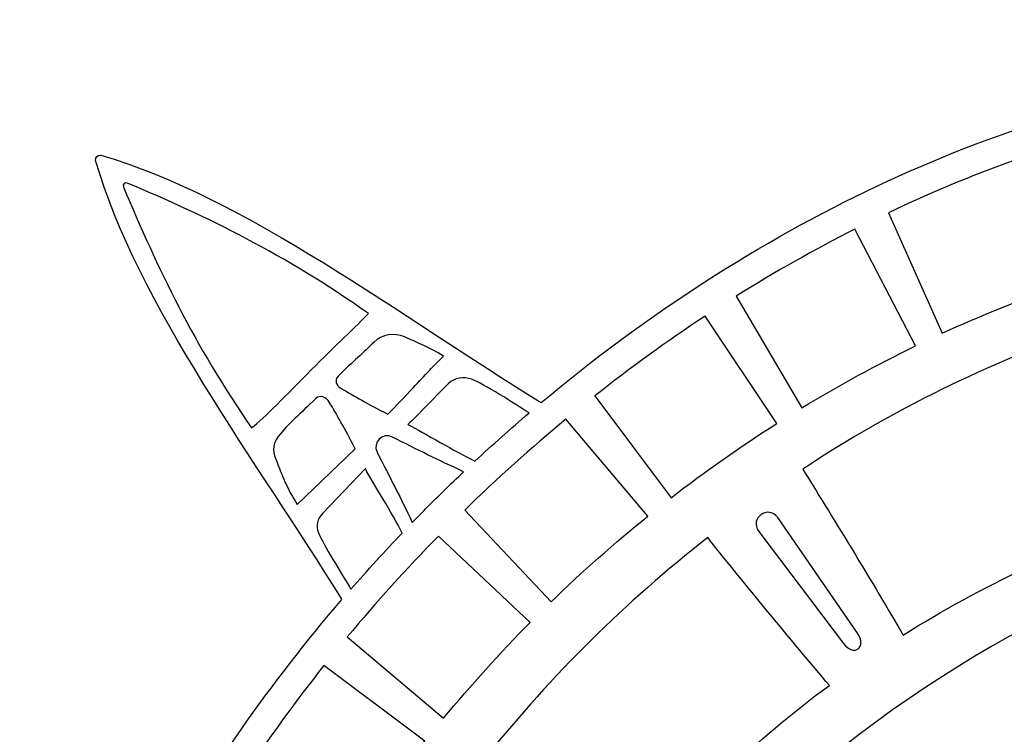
# Model space of a CAD drawing. Header units: millimetres. Extents: x -482 to 545, y -423 to 387.
# Tile 123 of 256: x -54 to 1, y 240 to 281. Entities that reach past the tile are written whole.
import ezdxf

# ---------------------------------------------------------------- set-up
doc = ezdxf.new("R2010")
doc.units = ezdxf.units.MM
doc.header["$MEASUREMENT"] = 0
doc.layers.add('Layer 1', color=7, linetype='Continuous')

msp = doc.modelspace()

# ---------------------------------------------------------------- linework, layer by layer
at = {"layer": 'Layer 1'}
for points, knots in [([(146.4829, 191.2513), (146.6272, 191.3448), (146.6318, 191.572), (146.4829, 191.6595), (146.4829, 191.6595), (139.2171, 195.7058), (127.7222, 197.2951), (119.3554, 199.2876), (119.3554, 199.2876), (118.073, 199.5793), (116.7618, 199.9536), (115.6569, 200.6676), (115.6569, 200.6676), (117.4969, 200.8144), (119.0319, 202.4414), (119.4923, 204.2349), (119.4923, 204.2349), (119.8754, 205.7265), (119.367, 207.2173), (118.1637, 208.2954), (118.1637, 208.2954), (118.1443, 208.4196), (118.121, 208.5512), (118.0917, 208.6976), (118.0917, 208.6976), (116.8517, 216.7755), (113.9984, 224.8957), (109.6106, 232.8325), (109.6106, 232.8325), (106.6638, 238.1637), (103.1272, 243.2296), (99.0548, 247.966), (99.0548, 247.966), (99.077, 248.0012), (99.0978, 248.0369), (99.12, 248.0722), (99.12, 248.0722), (103.6271, 255.3969), (110.6315, 264.6488), (112.908, 272.6477), (112.908, 272.6477), (112.9436, 272.816), (112.7867, 272.98), (112.6191, 272.9363), (112.6191, 272.9363), (104.6206, 270.6598), (95.3682, 263.6554), (88.0435, 259.1483), (88.0435, 259.1483), (87.9768, 259.1063), (87.907, 259.0668), (87.8396, 259.0252), (87.8396, 259.0252), (75.9602, 268.963), (62.3751, 275.3726), (48.8178, 277.3767), (48.8178, 277.3767), (47.7411, 279.1212), (45.9635, 279.9283), (44.1865, 279.4722), (44.1865, 279.4722), (42.3927, 279.0118), (40.7657, 277.4765), (40.6193, 275.6364), (40.6193, 275.6364), (39.9049, 276.7413), (39.5309, 278.0526), (39.2392, 279.3353), (39.2392, 279.3353), (37.2467, 287.7018), (35.6571, 299.1967), (31.6111, 306.4625), (31.6111, 306.4625), (31.5172, 306.6072), (31.29, 306.6117), (31.2026, 306.4625), (31.2026, 306.4625), (27.1565, 299.1967), (25.5669, 287.7018), (23.5744, 279.3353), (23.5744, 279.3353), (23.283, 278.0526), (22.9088, 276.7413), (22.1947, 275.6364), (22.1947, 275.6364), (22.048, 277.4765), (20.421, 279.0118), (18.6271, 279.4722), (18.6271, 279.4722), (16.847, 279.929), (15.0658, 279.1177), (13.9898, 277.3668), (13.9898, 277.3668), (0.4361, 275.3472), (-13.1423, 268.9252), (-25.0129, 258.979), (-25.0129, 258.979), (-25.0786, 259.0192), (-25.1449, 259.0587), (-25.2098, 259.0996), (-25.2098, 259.0996), (-32.5345, 263.6067), (-41.7865, 270.6111), (-49.7853, 272.8876), (-49.7853, 272.8876), (-49.9536, 272.9236), (-50.1177, 272.7666), (-50.0743, 272.599), (-50.0743, 272.599), (-47.7974, 264.6001), (-40.7934, 255.3482), (-36.2859, 248.0231), (-36.2859, 248.0231), (-36.2634, 247.9871), (-36.2419, 247.949), (-36.2193, 247.9123), (-36.2193, 247.9123), (-40.272, 243.1918), (-43.7924, 238.1432), (-46.7282, 232.8325), (-46.7282, 232.8325), (-50.7022, 225.6443), (-53.4172, 218.3058), (-54.8156, 210.9843), (-54.8156, 210.9843), (-54.9422, 210.3207), (-55.1035, 209.1689), (-55.2439, 208.2619), (-55.2439, 208.2619), (-56.4754, 207.1817), (-56.9968, 205.6736), (-56.6098, 204.1661), (-56.6098, 204.1661), (-56.1495, 202.3726), (-54.6142, 200.7456), (-52.7744, 200.5989), (-52.7744, 200.5989), (-53.879, 199.8848), (-55.1906, 199.5105), (-56.473, 199.2188), (-56.473, 199.2188), (-64.8397, 197.2263), (-76.3346, 195.637), (-83.6001, 191.591), (-83.6001, 191.591), (-83.7447, 191.4972), (-83.7493, 191.27), (-83.6001, 191.1825), (-83.6001, 191.1825), (-76.3346, 187.1365), (-64.8397, 185.5469), (-56.473, 183.5544), (-56.473, 183.5544), (-55.1906, 183.2626), (-53.879, 182.8887), (-52.7744, 182.1743), (-52.7744, 182.1743), (-54.6142, 182.0276), (-56.1495, 180.4006), (-56.6098, 178.607), (-56.6098, 178.607), (-56.9862, 177.1416), (-56.5005, 175.6769), (-55.3416, 174.6037), (-55.3416, 174.6037), (-55.3247, 174.3035), (-55.2823, 173.9084), (-55.2093, 173.3979), (-55.2093, 173.3979), (-53.9689, 165.32), (-51.1157, 157.1998), (-46.7282, 149.263), (-46.7282, 149.263), (-43.846, 144.0493), (-40.3997, 139.0892), (-36.4405, 134.4428), (-36.4405, 134.4428), (-40.9521, 127.171), (-47.7823, 118.0753), (-50.0256, 110.1943), (-50.0256, 110.1943), (-50.0612, 110.026), (-49.9042, 109.8623), (-49.7367, 109.9057), (-49.7367, 109.9057), (-41.8496, 112.1504), (-32.7451, 118.9904), (-25.4701, 123.5021), (-25.4701, 123.5021), (-13.2827, 113.1586), (0.742, 106.5437), (14.7074, 104.6228), (14.7074, 104.6228), (15.7791, 103.4749), (17.2371, 102.9955), (18.6959, 103.3698), (18.6959, 103.3698), (20.4898, 103.8305), (22.1168, 105.3658), (22.2635, 107.2052), (22.2635, 107.2052), (22.9775, 106.101), (23.3346, 104.7893), (23.6263, 103.5066), (23.6263, 103.5066), (25.6184, 95.1402), (27.2253, 83.6453), (31.2717, 76.3794), (31.2717, 76.3794), (31.3652, 76.2348), (31.5924, 76.2302), (31.6799, 76.3794), (31.6799, 76.3794), (35.7262, 83.6453), (37.3151, 95.1402), (39.3076, 103.5066), (39.3076, 103.5066), (39.5994, 104.7893), (39.974, 106.101), (40.6877, 107.2052), (40.6877, 107.2052), (40.8344, 105.3658), (42.4615, 103.8305), (44.2553, 103.3698), (44.2553, 103.3698), (45.7187, 102.9944), (47.1809, 103.4777), (48.2534, 104.6327), (48.2534, 104.6327), (62.2138, 106.5709), (76.229, 113.1982), (88.4062, 123.548), (88.4062, 123.548), (95.6801, 119.0363), (104.7825, 112.1987), (112.6678, 109.954), (112.6678, 109.954), (112.8364, 109.9184), (113.0001, 110.0754), (112.9567, 110.2429), (112.9567, 110.2429), (110.713, 118.1254), (103.8801, 127.2242), (99.3684, 134.4971), (99.3684, 134.4971), (103.3086, 139.1277), (106.7393, 144.069), (109.6106, 149.263), (109.6106, 149.263), (113.9984, 157.1998), (116.8517, 165.32), (118.0917, 173.3979), (118.0917, 173.3979), (118.1753, 173.9158), (118.2318, 174.3497), (118.2646, 174.711), (118.2646, 174.711), (119.3942, 175.7806), (119.8644, 177.2277), (119.4923, 178.6758), (119.4923, 178.6758), (119.0319, 180.4694), (117.4969, 182.0964), (115.6569, 182.2431), (115.6569, 182.2431), (116.7618, 182.9571), (118.073, 183.3314), (119.3554, 183.6235), (119.3554, 183.6235), (127.7222, 185.6157), (139.2171, 187.2053), (146.4829, 191.2513)], [0, 0, 0, 0, 0.0144928, 0.0144928, 0.0144928, 0.0144928, 0.0289855, 0.0289855, 0.0289855, 0.0289855, 0.0434783, 0.0434783, 0.0434783, 0.0434783, 0.057971, 0.057971, 0.057971, 0.057971, 0.0724638, 0.0724638, 0.0724638, 0.0724638, 0.0869565, 0.0869565, 0.0869565, 0.0869565, 0.1014493, 0.1014493, 0.1014493, 0.1014493, 0.115942, 0.115942, 0.115942, 0.115942, 0.1304348, 0.1304348, 0.1304348, 0.1304348, 0.1449275, 0.1449275, 0.1449275, 0.1449275, 0.1594203, 0.1594203, 0.1594203, 0.1594203, 0.173913, 0.173913, 0.173913, 0.173913, 0.1884058, 0.1884058, 0.1884058, 0.1884058, 0.2028986, 0.2028986, 0.2028986, 0.2028986, 0.2173913, 0.2173913, 0.2173913, 0.2173913, 0.2318841, 0.2318841, 0.2318841, 0.2318841, 0.2463768, 0.2463768, 0.2463768, 0.2463768, 0.2608696, 0.2608696, 0.2608696, 0.2608696, 0.2753623, 0.2753623, 0.2753623, 0.2753623, 0.2898551, 0.2898551, 0.2898551, 0.2898551, 0.3043478, 0.3043478, 0.3043478, 0.3043478, 0.3188406, 0.3188406, 0.3188406, 0.3188406, 0.3333333, 0.3333333, 0.3333333, 0.3333333, 0.3478261, 0.3478261, 0.3478261, 0.3478261, 0.3623188, 0.3623188, 0.3623188, 0.3623188, 0.3768116, 0.3768116, 0.3768116, 0.3768116, 0.3913043, 0.3913043, 0.3913043, 0.3913043, 0.4057971, 0.4057971, 0.4057971, 0.4057971, 0.4202899, 0.4202899, 0.4202899, 0.4202899, 0.4347826, 0.4347826, 0.4347826, 0.4347826, 0.4492754, 0.4492754, 0.4492754, 0.4492754, 0.4637681, 0.4637681, 0.4637681, 0.4637681, 0.4782609, 0.4782609, 0.4782609, 0.4782609, 0.4927536, 0.4927536, 0.4927536, 0.4927536, 0.5072464, 0.5072464, 0.5072464, 0.5072464, 0.5217391, 0.5217391, 0.5217391, 0.5217391, 0.5362319, 0.5362319, 0.5362319, 0.5362319, 0.5507246, 0.5507246, 0.5507246, 0.5507246, 0.5652174, 0.5652174, 0.5652174, 0.5652174, 0.5797101, 0.5797101, 0.5797101, 0.5797101, 0.5942029, 0.5942029, 0.5942029, 0.5942029, 0.6086957, 0.6086957, 0.6086957, 0.6086957, 0.6231884, 0.6231884, 0.6231884, 0.6231884, 0.6376812, 0.6376812, 0.6376812, 0.6376812, 0.6521739, 0.6521739, 0.6521739, 0.6521739, 0.6666667, 0.6666667, 0.6666667, 0.6666667, 0.6811594, 0.6811594, 0.6811594, 0.6811594, 0.6956522, 0.6956522, 0.6956522, 0.6956522, 0.7101449, 0.7101449, 0.7101449, 0.7101449, 0.7246377, 0.7246377, 0.7246377, 0.7246377, 0.7391304, 0.7391304, 0.7391304, 0.7391304, 0.7536232, 0.7536232, 0.7536232, 0.7536232, 0.7681159, 0.7681159, 0.7681159, 0.7681159, 0.7826087, 0.7826087, 0.7826087, 0.7826087, 0.7971014, 0.7971014, 0.7971014, 0.7971014, 0.8115942, 0.8115942, 0.8115942, 0.8115942, 0.826087, 0.826087, 0.826087, 0.826087, 0.8405797, 0.8405797, 0.8405797, 0.8405797, 0.8550725, 0.8550725, 0.8550725, 0.8550725, 0.8695652, 0.8695652, 0.8695652, 0.8695652, 0.884058, 0.884058, 0.884058, 0.884058, 0.8985507, 0.8985507, 0.8985507, 0.8985507, 0.9130435, 0.9130435, 0.9130435, 0.9130435, 0.9275362, 0.9275362, 0.9275362, 0.9275362, 0.942029, 0.942029, 0.942029, 0.942029, 0.9565217, 0.9565217, 0.9565217, 0.9565217, 0.9710145, 0.9710145, 0.9710145, 0.9710145, 1, 1, 1, 1]), ([(1.5982, 272.5969), (1.5982, 272.5969), (4.2796, 265.6017), (4.2796, 265.6017), (4.2796, 265.6017), (1.9837, 264.7959), (-0.2652, 263.8861), (-2.4613, 262.8761), (-2.4613, 262.8761), (-2.4613, 262.8761), (-5.487, 269.659), (-5.487, 269.659), (-5.487, 269.659), (-3.1587, 270.7618), (-0.7937, 271.745), (1.5982, 272.5969)], [0, 0, 0, 0, 0.2, 0.2, 0.2, 0.2, 0.4, 0.4, 0.4, 0.4, 0.6, 0.6, 0.6, 0.6, 1, 1, 1, 1]), ([(-48.5122, 271.1103), (-48.5587, 271.2549), (-48.4374, 271.3834), (-48.2966, 271.3255), (-48.2966, 271.3255), (-43.7405, 269.4071), (-39.4863, 267.3426), (-34.7302, 263.9863), (-34.7302, 263.9863), (-35.3814, 263.3019), (-36.5862, 262.1808), (-37.9429, 260.8219), (-37.9429, 260.8219), (-39.3399, 259.4221), (-40.5718, 258.1122), (-41.2986, 257.5615), (-41.2986, 257.5615), (-44.5293, 262.1917), (-46.604, 266.5796), (-48.5122, 271.1103)], [0, 0, 0, 0, 0.1666667, 0.1666667, 0.1666667, 0.1666667, 0.3333333, 0.3333333, 0.3333333, 0.3333333, 0.5, 0.5, 0.5, 0.5, 0.6666667, 0.6666667, 0.6666667, 0.6666667, 1, 1, 1, 1]), ([(-7.3673, 268.7351), (-7.3673, 268.7351), (-3.9606, 262.1681), (-3.9606, 262.1681), (-3.9606, 262.1681), (-6.1457, 261.1062), (-8.2747, 259.9431), (-10.3448, 258.6876), (-10.3448, 258.6876), (-10.3448, 258.6876), (-14.0408, 264.9663), (-14.0408, 264.9663), (-14.0408, 264.9663), (-11.8621, 266.3295), (-9.6343, 267.5885), (-7.3673, 268.7351)], [0, 0, 0, 0, 0.2, 0.2, 0.2, 0.2, 0.4, 0.4, 0.4, 0.4, 0.6, 0.6, 0.6, 0.6, 1, 1, 1, 1]), ([(-15.797, 263.8364), (-15.797, 263.8364), (-11.7555, 257.8127), (-11.7555, 257.8127), (-11.7555, 257.8127), (-13.8024, 256.5117), (-15.7864, 255.1157), (-17.7041, 253.6333), (-17.7041, 253.6333), (-17.7041, 253.6333), (-22.003, 259.354), (-22.003, 259.354), (-22.003, 259.354), (-19.9918, 260.9401), (-17.92, 262.4369), (-15.797, 263.8364)], [0, 0, 0, 0, 0.2, 0.2, 0.2, 0.2, 0.4, 0.4, 0.4, 0.4, 0.6, 0.6, 0.6, 0.6, 1, 1, 1, 1]), ([(9.5498, 252.6569), (4.5682, 250.954), (-0.2151, 248.6913), (-4.6601, 245.9057), (-4.6601, 245.9057), (-6.2046, 248.6165), (-8.8878, 252.9588), (-10.3028, 255.2367), (-10.3028, 255.2367), (-5.2958, 258.5546), (0.126, 261.2085), (5.7892, 263.1654), (5.7892, 263.1654), (7.0098, 259.6493), (8.2685, 256.1511), (9.5498, 252.6569)], [0, 0, 0, 0, 0.2, 0.2, 0.2, 0.2, 0.4, 0.4, 0.4, 0.4, 0.6, 0.6, 0.6, 0.6, 1, 1, 1, 1]), ([(-34.4159, 262.3872), (-34.0074, 262.8116), (-33.2263, 262.9241), (-32.6929, 262.674), (-32.6929, 262.674), (-31.927, 262.3152), (-31.3111, 262.1078), (-30.5131, 261.5917), (-30.5131, 261.5917), (-30.9749, 261.1327), (-31.594, 260.4769), (-32.1962, 259.8384), (-32.1962, 259.8384), (-32.7028, 259.3011), (-33.221, 258.7514), (-33.6426, 258.3232), (-33.6426, 258.3232), (-34.8025, 258.9328), (-35.4918, 259.3282), (-36.2778, 259.7921), (-36.2778, 259.7921), (-36.5396, 259.947), (-36.6525, 260.2458), (-36.4391, 260.4624), (-36.4391, 260.4624), (-35.591, 261.3204), (-34.9874, 261.792), (-34.4159, 262.3872)], [0, 0, 0, 0, 0.125, 0.125, 0.125, 0.125, 0.25, 0.25, 0.25, 0.25, 0.375, 0.375, 0.375, 0.375, 0.5, 0.5, 0.5, 0.5, 0.625, 0.625, 0.625, 0.625, 0.75, 0.75, 0.75, 0.75, 1, 1, 1, 1]), ([(-28.9358, 260.2945), (-28.2624, 260.032), (-26.483, 258.9109), (-25.6941, 258.4015), (-25.6941, 258.4015), (-26.7243, 257.5217), (-27.7406, 256.615), (-28.7429, 255.6826), (-28.7429, 255.6826), (-29.8566, 256.2443), (-31.5683, 257.2588), (-32.5133, 257.7467), (-32.5133, 257.7467), (-31.9627, 258.2727), (-30.7544, 259.529), (-30.2277, 260.0553), (-30.2277, 260.0553), (-29.9176, 260.3658), (-29.345, 260.4543), (-28.9358, 260.2945)], [0, 0, 0, 0, 0.1666667, 0.1666667, 0.1666667, 0.1666667, 0.3333333, 0.3333333, 0.3333333, 0.3333333, 0.5, 0.5, 0.5, 0.5, 0.6666667, 0.6666667, 0.6666667, 0.6666667, 1, 1, 1, 1]), ([(-39.8712, 255.6153), (-40.0808, 256.1388), (-40.2064, 256.5483), (-39.7996, 257.0747), (-39.7996, 257.0747), (-39.2764, 257.7517), (-38.5321, 258.3817), (-37.6911, 259.2139), (-37.6911, 259.2139), (-37.4678, 259.4348), (-37.091, 259.2796), (-36.9312, 259.009), (-36.9312, 259.009), (-36.4602, 258.2099), (-36.0923, 257.5668), (-35.4735, 256.3871), (-35.4735, 256.3871), (-35.4735, 256.3871), (-38.7332, 253.258), (-38.7332, 253.258), (-38.7332, 253.258), (-39.2835, 254.1085), (-39.4885, 254.6578), (-39.8712, 255.6153)], [0, 0, 0, 0, 0.1428571, 0.1428571, 0.1428571, 0.1428571, 0.2857143, 0.2857143, 0.2857143, 0.2857143, 0.4285714, 0.4285714, 0.4285714, 0.4285714, 0.5714286, 0.5714286, 0.5714286, 0.5714286, 0.7142857, 0.7142857, 0.7142857, 0.7142857, 1, 1, 1, 1]), ([(-23.623, 258.0473), (-23.623, 258.0473), (-19.0083, 252.6046), (-19.0083, 252.6046), (-19.0083, 252.6046), (-20.8932, 251.0842), (-22.7086, 249.4762), (-24.4513, 247.7882), (-24.4513, 247.7882), (-24.4513, 247.7882), (-29.3161, 252.9401), (-29.3161, 252.9401), (-29.3161, 252.9401), (-27.4873, 254.7206), (-25.5866, 256.4259), (-23.623, 258.0473)], [0, 0, 0, 0, 0.2, 0.2, 0.2, 0.2, 0.4, 0.4, 0.4, 0.4, 0.6, 0.6, 0.6, 0.6, 1, 1, 1, 1]), ([(-32.2625, 252.2388), (-32.9391, 253.675), (-33.5043, 254.7294), (-34.2405, 256.1903), (-34.2405, 256.1903), (-34.5168, 256.7381), (-33.9329, 257.3216), (-33.3851, 257.0451), (-33.3851, 257.0451), (-31.9574, 256.3243), (-30.8641, 255.7687), (-29.374, 255.0931), (-29.374, 255.0931), (-29.7472, 254.7393), (-30.1197, 254.3841), (-30.4891, 254.0232), (-30.4891, 254.0232), (-31.0902, 253.4354), (-31.6794, 252.8392), (-32.2625, 252.2388)], [0, 0, 0, 0, 0.1666667, 0.1666667, 0.1666667, 0.1666667, 0.3333333, 0.3333333, 0.3333333, 0.3333333, 0.5, 0.5, 0.5, 0.5, 0.6666667, 0.6666667, 0.6666667, 0.6666667, 1, 1, 1, 1]), ([(-37.5387, 251.6557), (-37.7059, 252.0458), (-37.6057, 252.4625), (-37.2991, 252.7563), (-37.2991, 252.7563), (-37.2991, 252.7563), (-34.902, 255.2678), (-34.902, 255.2678), (-34.902, 255.2678), (-34.4571, 254.4052), (-33.3688, 252.7507), (-32.8404, 251.644), (-32.8404, 251.644), (-33.7516, 250.6834), (-34.8473, 249.4847), (-35.712, 248.4941), (-35.712, 248.4941), (-36.2429, 249.3337), (-37.2794, 251.0503), (-37.5387, 251.6557)], [0, 0, 0, 0, 0.1666667, 0.1666667, 0.1666667, 0.1666667, 0.3333333, 0.3333333, 0.3333333, 0.3333333, 0.5, 0.5, 0.5, 0.5, 0.6666667, 0.6666667, 0.6666667, 0.6666667, 1, 1, 1, 1]), ([(30.7789, 253.4873), (30.7887, 253.4598), (30.7986, 253.433), (30.8085, 253.4058), (30.8085, 253.4058), (30.3986, 252.2787), (29.989, 251.1519), (29.5791, 250.0251), (29.5791, 250.0251), (26.4503, 241.4209), (23.3215, 232.8166), (20.1927, 224.2127), (20.1927, 224.2127), (17.6675, 230.3373), (14.9, 236.3501), (12.0799, 242.3526), (12.0799, 242.3526), (11.7945, 242.9604), (10.8741, 243.3135), (10.2557, 243.0952), (10.2557, 243.0952), (0.2311, 239.5529), (-9.2473, 234.6543), (-18.3095, 229.1185), (-18.3095, 229.1185), (-10.6104, 239.8284), (2.3217, 246.9606), (8.7063, 249.3242), (8.7063, 249.3242), (15.8341, 252.0247), (23.3017, 253.4097), (30.7789, 253.4873)], [0, 0, 0, 0, 0.1111111, 0.1111111, 0.1111111, 0.1111111, 0.2222222, 0.2222222, 0.2222222, 0.2222222, 0.3333333, 0.3333333, 0.3333333, 0.3333333, 0.4444444, 0.4444444, 0.4444444, 0.4444444, 0.5555556, 0.5555556, 0.5555556, 0.5555556, 0.6666667, 0.6666667, 0.6666667, 0.6666667, 0.7777778, 0.7777778, 0.7777778, 0.7777778, 1, 1, 1, 1]), ([(-7.2245, 246.0183), (-6.6653, 245.2256), (-7.4256, 244.6541), (-8.0147, 245.4436), (-8.0147, 245.4436), (-8.0147, 245.4436), (-12.7797, 251.7322), (-12.7797, 251.7322), (-12.7797, 251.7322), (-13.3205, 252.4812), (-12.2501, 253.259), (-11.7058, 252.5136), (-11.7058, 252.5136), (-11.7058, 252.5136), (-7.2245, 246.0183), (-7.2245, 246.0183)], [0, 0, 0, 0, 0.2, 0.2, 0.2, 0.2, 0.4, 0.4, 0.4, 0.4, 0.6, 0.6, 0.6, 0.6, 1, 1, 1, 1]), ([(-30.7893, 251.4747), (-30.7893, 251.4747), (-25.6335, 246.6198), (-25.6335, 246.6198), (-25.6335, 246.6198), (-27.3356, 244.9017), (-28.9626, 243.104), (-30.5103, 241.2321), (-30.5103, 241.2321), (-30.5103, 241.2321), (-35.9194, 245.8063), (-35.9194, 245.8063), (-35.9194, 245.8063), (-34.2906, 247.7617), (-32.5783, 249.6544), (-30.7893, 251.4747)], [0, 0, 0, 0, 0.2, 0.2, 0.2, 0.2, 0.4, 0.4, 0.4, 0.4, 0.6, 0.6, 0.6, 0.6, 1, 1, 1, 1]), ([(-8.8056, 243.0821), (-12.9349, 240.032), (-16.6973, 236.494), (-19.9633, 232.5062), (-19.9633, 232.5062), (-22.196, 234.463), (-25.9093, 237.2137), (-28.0839, 239.1081), (-28.0839, 239.1081), (-24.4287, 243.6578), (-20.2518, 247.7935), (-15.6446, 251.3904), (-15.6446, 251.3904), (-14.0063, 249.2991), (-10.7907, 245.4337), (-8.8056, 243.0821)], [0, 0, 0, 0, 0.2, 0.2, 0.2, 0.2, 0.4, 0.4, 0.4, 0.4, 0.6, 0.6, 0.6, 0.6, 1, 1, 1, 1]), ([(-37.2339, 244.1941), (-37.2339, 244.1941), (-31.5577, 239.9396), (-31.5577, 239.9396), (-31.5577, 239.9396), (-32.3165, 238.9825), (-33.058, 238.0092), (-33.7756, 237.0161), (-33.7756, 237.0161), (-34.4794, 236.0417), (-35.1521, 235.0487), (-35.8044, 234.0432), (-35.8044, 234.0432), (-35.8044, 234.0432), (-41.7346, 238.0127), (-41.7346, 238.0127), (-41.7346, 238.0127), (-40.3291, 240.1276), (-38.8267, 242.1917), (-37.2339, 244.1941)], [0, 0, 0, 0, 0.1666667, 0.1666667, 0.1666667, 0.1666667, 0.3333333, 0.3333333, 0.3333333, 0.3333333, 0.5, 0.5, 0.5, 0.5, 0.6666667, 0.6666667, 0.6666667, 0.6666667, 1, 1, 1, 1])]:
    msp.add_open_spline(points, degree=3, knots=knots, dxfattribs=at)

doc.saveas('drawing.dxf')
